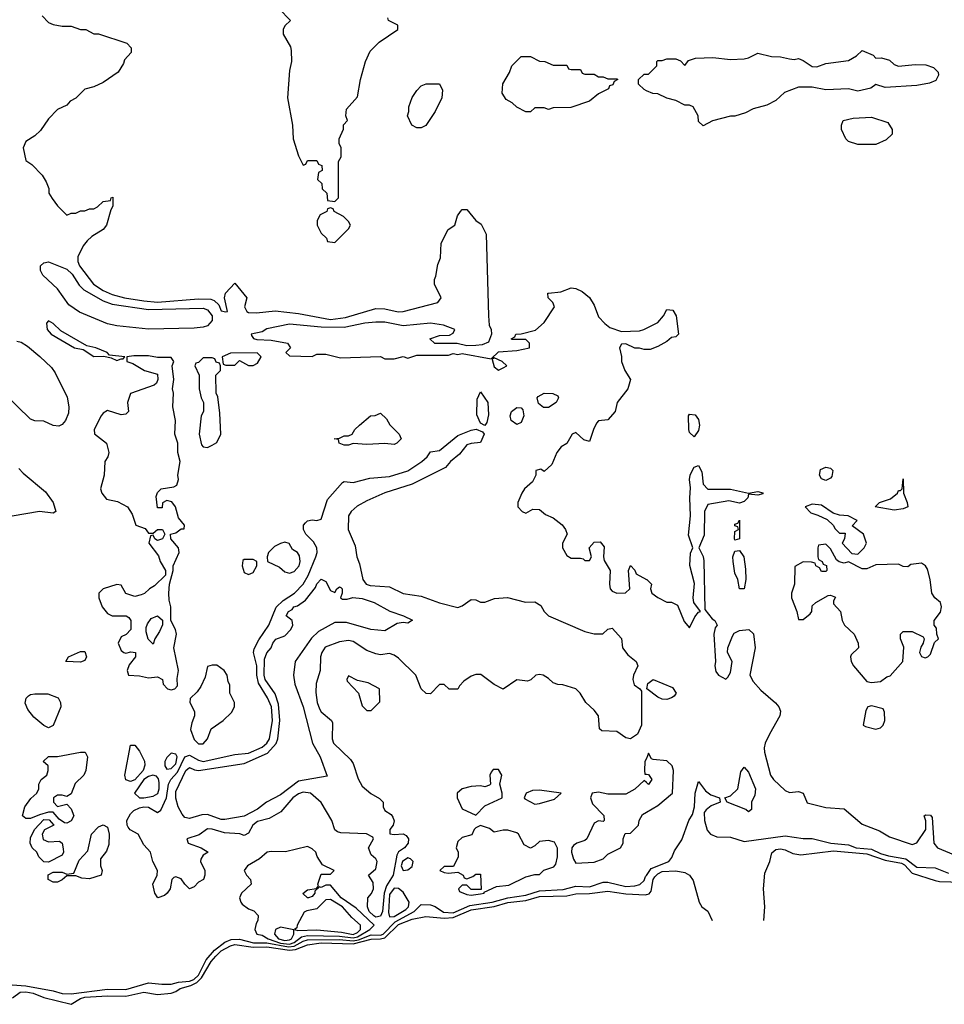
# Model space of a CAD drawing. Header units: inches. Extents: x 2668334 to 2765628, y 828034 to 955234.
# Tile 26 of 218: x 2717243 to 2721311, y 831141 to 835474. Entities that reach past the tile are written whole.
import ezdxf

# ---------------------------------------------------------------- set-up
doc = ezdxf.new("R2010")
doc.units = ezdxf.units.IN
doc.header["$MEASUREMENT"] = 0
doc.layers.add('C7813', color=7, linetype='Continuous')
doc.layers.add('C7823', color=7, linetype='Continuous')

msp = doc.modelspace()

# ---------------------------------------------------------------- linework, layer by layer
at = {"layer": 'C7813', "color": 4}
for points, elevation in [([(2718383.6, 835523.6), (2718434, 835470), (2718410, 835446), (2718402, 835430), (2718402, 835410), (2718434.4, 835354.4), (2718438, 835338), (2718438.8, 835290), (2718430.8, 835250), (2718421, 835130), (2718442.8, 835010), (2718446, 834950), (2718470, 834874), (2718490, 834834), (2718502, 834838), (2718510, 834854), (2718550, 834854), (2718558, 834838), (2718572.7, 834832.7), (2718574, 834810), (2718558, 834802), (2718554, 834770), (2718572.7, 834752.7), (2718574, 834730), (2718594, 834710), (2718598, 834678), (2718630, 834674), (2718646, 834690), (2718646, 834850), (2718658, 834870), (2718658, 834910), (2718648.4, 834928.4), (2718648, 834950), (2718667.3, 834992.7), (2718668.4, 835011.6), (2718686, 835030), (2718678, 835050), (2718680.4, 835079.6), (2718730, 835134), (2718742, 835210), (2718764, 835290), (2718784.7, 835335.3), (2718824.7, 835375.3), (2718906, 835430), (2718906, 835450), (2718866, 835470), (2718862, 835482)], 16), ([(2717342, 835490), (2717370, 835462), (2717390, 835452), (2717430, 835444.7), (2717470, 835444.7), (2717510, 835431.3), (2717534, 835430), (2717570, 835412), (2717590, 835411.3), (2717714, 835370), (2717734, 835350), (2717734, 835330), (2717703.6, 835296.4), (2717699.6, 835280.4), (2717676.9, 835243.1), (2717610, 835198), (2717570, 835178), (2717530, 835168), (2717490, 835128), (2717465.4, 835114.6), (2717450, 835098), (2717410, 835078), (2717370, 835038), (2717334.4, 834985.6), (2717310, 834962), (2717270, 834938), (2717258, 834910), (2717270, 834854), (2717296.9, 834836.9), (2717342, 834790), (2717359.6, 834759.6), (2717371.1, 834731.1), (2717372, 834710), (2717386.4, 834686.4), (2717410, 834654), (2717450, 834614), (2717470, 834622), (2717490, 834622), (2717510, 834632), (2717530, 834632), (2717550, 834642), (2717570, 834642), (2717586, 834650), (2717610, 834674), (2717642, 834678), (2717646, 834690), (2717652.7, 834692.7), (2717652.7, 834652.7), (2717643.6, 834636.4), (2717624.7, 834570), (2717611, 834550), (2717560.7, 834519.3), (2717539.5, 834500.5), (2717521.7, 834478.3), (2717498.4, 834430), (2717498.4, 834410), (2717506.7, 834390), (2717568.2, 834310), (2717610, 834282.6), (2717650, 834264), (2717704.7, 834250), (2717790, 834236.1), (2717850, 834231.5), (2718030, 834245), (2718083.9, 834243.9), (2718098.3, 834238.3), (2718119.3, 834219.3), (2718130, 834192), (2718150, 834187.7), (2718158, 834190), (2718144, 834250), (2718149, 834270), (2718190, 834314), (2718242, 834250), (2718232, 834210), (2718242, 834190), (2718250, 834186), (2718284.5, 834184.5), (2718367, 834193), (2718470, 834181.3), (2718610, 834154.4), (2718676.3, 834163.7), (2718810, 834202.2), (2718850, 834201.2), (2718907.6, 834187.6), (2718930.9, 834189.1), (2719082, 834230), (2719098, 834250), (2719068, 834310), (2719068, 834330), (2719074.6, 834345.4), (2719083.1, 834396.9), (2719094.6, 834425.4), (2719098, 834490), (2719128.7, 834550), (2719158, 834570), (2719168.7, 834610), (2719182, 834630), (2719190, 834638), (2719210, 834638), (2719250, 834590.8), (2719273.4, 834573.4), (2719295.3, 834530), (2719305.8, 834170), (2719309.2, 834129.2), (2719317.3, 834110), (2719318.8, 834090), (2719304.9, 834055.1), (2719277.5, 834042.5), (2719250, 834039.5), (2719210, 834039), (2719168.4, 834048.4), (2719070, 834048.7), (2719048, 834070), (2719090, 834084.7), (2719134.6, 834085.4), (2719150, 834094), (2719158, 834110), (2719108, 834130), (2719050, 834138.3), (2718930, 834127.1), (2718850, 834142.8), (2718810, 834142.2), (2718761.2, 834138.8), (2718670, 834119.2), (2718570, 834121), (2718430, 834134.7), (2718330, 834113.7), (2718310, 834100.7), (2718262, 834090), (2718263.6, 834083.6), (2718271.6, 834071.6), (2718286.4, 834066.4), (2718350, 834064), (2718422, 834050), (2718434, 834030), (2718414, 834010), (2718430, 833994), (2718530, 833992), (2718550, 834002), (2718590, 834002), (2718654.6, 833985.4), (2718830, 833991.3), (2718850, 833982), (2718890, 833982), (2718930, 833991.3), (2718950, 833984.7), (2718990, 833998), (2719130, 833998), (2719150, 834004.7), (2719170, 834001), (2719190, 834004.7), (2719318, 833982), (2719350, 834012), (2719430, 834018), (2719486, 834030), (2719486, 834050), (2719470, 834066), (2719410, 834066), (2719406, 834070), (2719422, 834078), (2719426, 834090), (2719450, 834091), (2719512.9, 834107.1), (2719550, 834142), (2719595.3, 834210), (2719588, 834230), (2719568, 834250), (2719566, 834270), (2719569.1, 834270.9), (2719623.2, 834276.8), (2719670, 834294), (2719690, 834290.8), (2719717.5, 834277.5), (2719750, 834251.3), (2719770, 834218), (2719790, 834166), (2719816.8, 834136.8), (2719838.8, 834118.8), (2719890, 834101), (2719970, 834104.7), (2719988.9, 834111.1), (2720000, 834116.8)], 12), ([(2720000, 835161.4), (2719990, 835166), (2719966, 835190), (2719966, 835210), (2719990, 835234), (2720000, 835234)], 12), ([(2717230, 834058.8), (2717250, 834054.8), (2717277.7, 834037.7), (2717331.9, 833991.9), (2717382.8, 833942.8), (2717399.9, 833919.9), (2717452.7, 833812.7), (2717459.5, 833770), (2717457.2, 833742.8), (2717444.9, 833710), (2717430, 833691.8), (2717414.7, 833685.3), (2717390, 833688.2), (2717350, 833707.3), (2717309.1, 833709.1), (2717290, 833715.3), (2717109.8, 833889.8)], 8), ([(2720000, 834022.4), (2719990, 834022), (2719970, 834028.7), (2719950, 834028.7), (2719910, 834048), (2719890, 834046), (2719882, 834030), (2719891, 833991), (2719890.8, 833970), (2719906, 833930), (2719930.6, 833890), (2719918.8, 833850), (2719871, 833790), (2719862.8, 833750), (2719830, 833713.2), (2719790, 833708.7), (2719781.4, 833698.6), (2719766.8, 833670), (2719750, 833618), (2719725.2, 833625.2), (2719690, 833658), (2719674, 833650), (2719650.7, 833609.3), (2719625.2, 833594.8), (2719606, 833570), (2719583.6, 833516.4), (2719550, 833486), (2719535.3, 833495.3), (2719514, 833490), (2719514, 833470), (2719499.8, 833440.2), (2719464.7, 833410), (2719452, 833390), (2719434, 833350), (2719434, 833330), (2719454, 833310), (2719470, 833302), (2719500.4, 833319.6), (2719530, 833318), (2719556.9, 833296.9), (2719590, 833282), (2719630, 833251.3), (2719644.7, 833230), (2719651, 833210), (2719631.3, 833170), (2719631, 833150), (2719650, 833116), (2719670, 833104), (2719710, 833104.7), (2719722, 833102), (2719730, 833094), (2719750, 833094), (2719758, 833110), (2719748.7, 833150), (2719770, 833174.8), (2719796.3, 833176.3), (2719814, 833154), (2719810.8, 833110), (2719814.4, 833094.4), (2719840.7, 833050), (2719837.3, 832990), (2719840.7, 832970), (2719850, 832958.8), (2719870, 832950.8), (2719908.7, 832951.3), (2719928, 832970), (2719922, 833050), (2719930, 833072), (2719950, 833052), (2719955.3, 833035.3), (2720000, 833011.1)], 12), ([(2717238.9, 833498.9), (2717258, 833478), (2717356.7, 833396.7), (2717390.4, 833350), (2717402, 833310), (2717390, 833302), (2717330, 833309), (2717210, 833289.2)], 8), ([(2720000, 832223.5), (2719994, 832210), (2719992, 832170), (2719994, 832154), (2720000, 832153.3)], 12), ([(2720000, 832117), (2719990, 832126), (2719950, 832088), (2719910, 832066), (2719830, 832066), (2719790, 832074), (2719762, 832070), (2719754, 832050), (2719763.6, 832023.6), (2719812.7, 831972.7), (2719814, 831950), (2719810, 831946), (2719790, 831948), (2719770, 831938), (2719738, 831870), (2719730, 831862), (2719694, 831850), (2719679.6, 831840.4), (2719672, 831830), (2719671.3, 831810), (2719679.8, 831779.8), (2719690, 831762), (2719770, 831766), (2719810, 831782), (2719830, 831802), (2719886, 831830), (2719898, 831850), (2719898, 831870), (2719907.3, 831892.7), (2719930, 831894), (2719966, 831930), (2719968, 831950), (2719983.1, 831976.9), (2720000, 831986.7)], 12), ([(2717170, 831229.2), (2717270, 831222.1), (2717390, 831200.2), (2717430, 831188.6), (2717470, 831186.7), (2717630, 831208.6), (2717710, 831207), (2717810, 831235.3), (2717869.2, 831229.2), (2717910, 831230.3), (2717941.3, 831238.7), (2717990, 831242.5), (2718009.7, 831250), (2718030.4, 831270), (2718063.5, 831336.5), (2718100.9, 831379.1), (2718145.2, 831414.8), (2718173.3, 831426.7), (2718210, 831427.5), (2718272, 831412), (2718330, 831412.1), (2718426.1, 831393.9), (2718450, 831397.3), (2718490, 831419), (2718510, 831424.5), (2718650, 831426.7), (2718710, 831420.9), (2718734.4, 831425.6), (2718790, 831447.7), (2718830, 831445.6), (2718842, 831450), (2718895.5, 831504.5), (2718978.9, 831550), (2719010, 831580.4), (2719050, 831579.5), (2719071.6, 831571.6), (2719107.4, 831547.4), (2719150, 831543.4), (2719223.7, 831576.3), (2719322, 831590), (2719390, 831609.1), (2719470, 831621), (2719530, 831640.1), (2719633.6, 831646.4), (2719690, 831661.6), (2719750, 831658.9), (2719810, 831678.3), (2719830, 831678.5), (2719910, 831659.2), (2719950, 831662.3), (2719971.1, 831668.9), (2719990, 831686), (2719996.6, 831703.4), (2720000, 831708.1)], 8), ([(2717210.9, 831170), (2717245.8, 831194.2), (2717270, 831196.8), (2717303, 831190), (2717350, 831171.3), (2717470, 831141.3), (2717510, 831166.5), (2717530, 831172.5), (2717630, 831178.7), (2717710, 831177.5), (2717790, 831194.5), (2717850, 831184.9), (2717910, 831190.2), (2717930, 831196.9), (2717949.4, 831210.6), (2717996.7, 831223.3), (2718022.6, 831237.4), (2718042.3, 831257.7), (2718085, 831330), (2718106.2, 831353.8), (2718130, 831375.9), (2718170, 831399.2), (2718190, 831403.7), (2718270, 831392.1), (2718330, 831394.4), (2718430, 831379.9), (2718456.9, 831383.1), (2718510, 831403.1), (2718568.8, 831411.2), (2718710, 831407.4), (2718790, 831428.3), (2718830, 831429), (2718850, 831434.4), (2718910, 831492.3), (2718970, 831516.1), (2719030, 831527.7), (2719110, 831521), (2719150, 831522.7), (2719230, 831556.9), (2719330, 831572.1), (2719390, 831589.5), (2719470, 831598.5), (2719530, 831615.3), (2719650, 831617.9), (2719690, 831627.1), (2719750, 831629.4), (2719830, 831639.7), (2719910, 831627.4), (2719996.9, 831623.1), (2720000, 831623.9)], 4)]:
    msp.add_lwpolyline(points, dxfattribs=dict(at, elevation=elevation))
for points, elevation in [([(2719590, 835274), (2719650, 835274), (2719658, 835258), (2719670, 835254), (2719710, 835254), (2719718, 835238), (2719730, 835234), (2719770, 835234), (2719790, 835222), (2719810, 835222), (2719830, 835214), (2719870, 835214), (2719874, 835210), (2719858, 835202), (2719852.7, 835187.3), (2719838, 835182), (2719834, 835170), (2719790, 835148), (2719750, 835115.3), (2719667.3, 835087.3), (2719590, 835086), (2719570, 835078), (2719550, 835086), (2719510, 835086), (2719490, 835068.7), (2719470, 835068.7), (2719430, 835088.7), (2719410, 835108), (2719383.1, 835123.1), (2719366, 835150), (2719368.4, 835191.6), (2719398, 835242), (2719408.7, 835270), (2719450, 835312), (2719490, 835312), (2719530, 835291.3), (2719554, 835290)], 12), ([(2718990, 834998), (2718968.9, 835008.9), (2718948.7, 835050), (2718955.3, 835070), (2718955.3, 835090), (2718970, 835132), (2718990, 835162), (2719010, 835182), (2719031.6, 835191.6), (2719090, 835192), (2719103.6, 835163.6), (2719101, 835130), (2719071.3, 835070), (2719030, 835008), (2719010, 834998)], 12), ([(2718610, 834646), (2718598, 834642), (2718594, 834630), (2718565.4, 834614.6), (2718552, 834590), (2718552, 834570), (2718570, 834534), (2718592.7, 834512.7), (2718598, 834498), (2718630, 834494), (2718690, 834554), (2718698, 834570), (2718690, 834586), (2718668.4, 834608.4), (2718626, 834630), (2718622, 834642)], 16), ([(2717810, 834198.5), (2718050, 834205), (2718070, 834196.5), (2718090.2, 834170), (2718090.3, 834150), (2718070, 834126.4), (2718050, 834120.3), (2718010, 834117.1), (2717810, 834112.5), (2717670, 834126.6), (2717630, 834135), (2717506.2, 834186.2), (2717459.6, 834219.6), (2717409.7, 834290), (2717345.6, 834350), (2717334.7, 834370), (2717335.1, 834390), (2717350, 834403.7), (2717370, 834408.9), (2717450, 834376.1), (2717474, 834354), (2717505, 834305), (2717525, 834285), (2717610, 834236.5), (2717650, 834222.2)], 8), ([(2717370, 834148), (2717361, 834139), (2717364, 834110), (2717381, 834090), (2717484.7, 834030), (2717522, 834022), (2717570, 833991.3), (2717612.7, 833992.7), (2717645.4, 833985.4), (2717670, 833974), (2717690, 833982), (2717698, 833982), (2717706, 833990), (2717638, 833998), (2717628, 834010), (2717578, 834030), (2717538, 834038), (2717424.8, 834104.8), (2717390, 834137.2)], 12), ([(2718287.3, 834007.3), (2718170, 834006), (2718134, 833990), (2718138, 833958), (2718150, 833954), (2718190, 833954), (2718210, 833974), (2718250, 833952), (2718270, 833952), (2718290, 833962), (2718306, 833990)], 12), ([(2717810, 833995.1), (2717745.2, 833994.8), (2717714, 833990), (2717714, 833970), (2717741.4, 833961.4), (2717792, 833930), (2717850, 833914), (2717851.3, 833890), (2717845.4, 833874.6), (2717834.4, 833865.6), (2717731, 833829), (2717718, 833790), (2717722, 833750), (2717710, 833738), (2717690, 833735.3), (2717630, 833754), (2717610, 833742), (2717601, 833730), (2717571.3, 833670), (2717571.6, 833651.6), (2717624.7, 833610), (2717636, 833570), (2717631.3, 833550), (2717618, 833530), (2717614.8, 833470), (2717598, 833410), (2717604.7, 833390), (2717624.5, 833364.5), (2717673.7, 833353.7), (2717718, 833330), (2717738, 833298), (2717754, 833250), (2717795.3, 833235.3), (2717810, 833214), (2717830, 833214), (2717848.9, 833231.1), (2717871.3, 833230), (2717882, 833210), (2717872, 833190), (2717850, 833182), (2717838, 833190), (2717830, 833206), (2717818, 833202), (2717812, 833170), (2717854.4, 833114.4), (2717861, 833090), (2717884.7, 833050), (2717884.7, 833030), (2717836.9, 832983.1), (2717814, 832970), (2717791.6, 832948.4), (2717776.9, 832943.1), (2717750, 832935.3), (2717710, 832948.7), (2717690, 832986), (2717670, 832988.7), (2717610, 832968.7), (2717591.3, 832950), (2717591, 832930), (2717606, 832890), (2717630, 832861), (2717650, 832851.3), (2717711.1, 832851.1), (2717723.6, 832843.6), (2717732, 832830), (2717732, 832790), (2717711.1, 832768.9), (2717690, 832758), (2717676, 832730), (2717690, 832698), (2717702, 832690), (2717710, 832686), (2717731.6, 832691.6), (2717752, 832690), (2717752, 832670), (2717724.9, 832635.1), (2717716, 832610), (2717722, 832590), (2717770, 832587.3), (2717810, 832578), (2717850, 832582), (2717871.1, 832571.1), (2717874, 832550), (2717894, 832530), (2717910, 832524.7), (2717926, 832530), (2717938, 832542), (2717935.3, 832575.3), (2717941.2, 832610), (2717921.2, 832710), (2717933.2, 832770), (2717929.2, 832790), (2717908, 832830), (2717908.7, 832890), (2717900.2, 832920.2), (2717899, 832950), (2717902, 832990), (2717919, 833050), (2717919, 833070), (2717944, 833130), (2717942, 833150), (2717908, 833190), (2717906, 833210), (2717930, 833216), (2717954, 833234), (2717966, 833234), (2717968, 833250), (2717941.5, 833281.5), (2717928.7, 833330), (2717912.9, 833352.9), (2717890, 833358), (2717872, 833348), (2717870, 833326), (2717850, 833326), (2717844, 833376), (2717850, 833394), (2717866, 833410), (2717922, 833418), (2717934.6, 833425.4), (2717942, 833450), (2717939, 833470), (2717949.2, 833530), (2717939, 833570), (2717939, 833610), (2717926, 833650), (2717929.3, 833710), (2717917.2, 833770), (2717919.3, 833830), (2717916, 833850), (2717921.2, 833890), (2717914, 833950), (2717922, 833970), (2717910, 833988), (2717850, 833988)], 12), ([(2718090, 833986), (2718050, 833986), (2718030, 833966), (2718018, 833962), (2718014, 833950), (2718032, 833910), (2718032, 833850), (2718042, 833810), (2718052, 833790), (2718052, 833750), (2718042, 833730), (2718032, 833650), (2718043.6, 833603.6), (2718050, 833594), (2718070, 833592), (2718090, 833602), (2718110, 833614), (2718128, 833650), (2718123.1, 833743.1), (2718114.6, 833814.6), (2718108, 833830), (2718106, 833910), (2718126, 833930), (2718126, 833950), (2718122, 833962), (2718107.3, 833967.3), (2718102, 833982)], 12), ([(2719330, 833986), (2719322, 833978), (2719330, 833946), (2719350, 833932), (2719370, 833942), (2719386, 833950), (2719366, 833970)], 12), ([(2719290, 833688), (2719270, 833698), (2719254.5, 833734.5), (2719255.9, 833804.1), (2719270, 833836), (2719302.4, 833790), (2719305.5, 833734.5), (2719298, 833702)], 8), ([(2719570, 833767.6), (2719548, 833768), (2719525.1, 833785.1), (2719519.3, 833810), (2719523.9, 833816.1), (2719550, 833830.5), (2719588.2, 833828.2), (2719610, 833818), (2719613.4, 833810), (2719603, 833790)], 8), ([(2718890, 833605.2), (2718849.1, 833609.1), (2718770, 833605.2), (2718710, 833609), (2718690, 833602), (2718670, 833602), (2718648, 833610), (2718646, 833626), (2718626, 833630), (2718650, 833632), (2718670, 833642), (2718690, 833642), (2718706, 833650), (2718718, 833670), (2718738, 833690), (2718786, 833730), (2718807.3, 833732.7), (2718830, 833742), (2718856.9, 833716.9), (2718871.6, 833691.6), (2718912, 833650), (2718922, 833630), (2718902, 833610)], 8), ([(2719430, 833693.2), (2719406, 833710), (2719400.9, 833730), (2719406.6, 833750), (2719430, 833766.8), (2719450, 833766), (2719457.1, 833757.1), (2719460.5, 833730), (2719450, 833701.2)], 8), ([(2719170, 832887.7), (2719190, 832894), (2719230, 832922.8), (2719250, 832921), (2719270, 832911), (2719290, 832910.8), (2719332.7, 832927.3), (2719389.3, 832930.7), (2719468.7, 832911.3), (2719510, 832912), (2719536, 832896), (2719551, 832870), (2719570, 832851), (2719730, 832781), (2719771.1, 832771.1), (2719808.7, 832771.3), (2719830, 832792), (2719850, 832796), (2719890, 832751.3), (2719894.8, 832710), (2719919.1, 832679.1), (2719954.8, 832650), (2719962.8, 832630), (2719942.8, 832590), (2719940.7, 832570), (2719947, 832547), (2719972, 832530), (2719978.5, 832518.5), (2719979.3, 832370), (2719960.5, 832330), (2719930, 832309.5), (2719910, 832313.2), (2719870, 832341.2), (2719804.1, 832344.1), (2719794, 832354), (2719789.4, 832410), (2719770, 832436), (2719734, 832470), (2719708.7, 832510), (2719690, 832528.7), (2719632.7, 832547.3), (2719610, 832548), (2719590, 832555.3), (2719570, 832575.3), (2719546, 832590), (2719530, 832593.2), (2719514, 832590), (2719491.3, 832568.7), (2719476.9, 832563.1), (2719430, 832568.7), (2719370, 832528), (2719330, 832548.7), (2719272.1, 832592.1), (2719250, 832593.2), (2719230, 832585.2), (2719197.3, 832562.7), (2719177.3, 832542.7), (2719170, 832528), (2719132, 832528), (2719110, 832548), (2719090, 832548), (2719050, 832508), (2719031.6, 832508.4), (2719010, 832528.7), (2718985.2, 832590), (2718910, 832664), (2718890, 832677.2), (2718870, 832685.2), (2718830, 832679), (2718810, 832682.7), (2718770, 832698), (2718710, 832737), (2718690, 832742), (2718650, 832736.2), (2718587.5, 832712.5), (2718572.7, 832690), (2718566.4, 832670), (2718564.9, 832610), (2718546.9, 832553.1), (2718546.4, 832513.6), (2718552.4, 832470), (2718561.5, 832441.5), (2718570, 832427.7), (2718614.8, 832390), (2718619.3, 832379.3), (2718618.4, 832310), (2718624.4, 832290), (2718699, 832219), (2718710, 832201), (2718732.7, 832132.8), (2718750, 832100.7), (2718788.4, 832068.4), (2718826.4, 832046.4), (2718842, 832030), (2718842, 832010), (2718850, 831994), (2718876.9, 831976.9), (2718885.4, 831965.4), (2718891.1, 831948.9), (2718886, 831930), (2718871.3, 831910), (2718872, 831892), (2718890, 831888.2), (2718930, 831890.8), (2718943.4, 831883.4), (2718953.4, 831870), (2718952.4, 831850), (2718935.8, 831830), (2718910, 831812.8), (2718902.1, 831797.9), (2718885.8, 831710), (2718857.3, 831662.7), (2718846, 831630), (2718839.2, 831550), (2718830, 831529.8), (2718810, 831524.5), (2718801.5, 831530), (2718781.1, 831550), (2718772.7, 831570), (2718774.3, 831610), (2718790.6, 831629.4), (2718799.2, 831650), (2718797.5, 831677.5), (2718777.2, 831710), (2718810, 831738), (2718815.1, 831770), (2718810, 831781.2), (2718790, 831799), (2718778, 831830), (2718799.5, 831870), (2718796.9, 831876.9), (2718768.5, 831891.5), (2718656.5, 831896.5), (2718640.9, 831900.9), (2718629.1, 831909.1), (2718616, 831950), (2718569.3, 832029.3), (2718522, 832070), (2718490, 832074.3), (2718470, 832067.6), (2718444.4, 832050), (2718392.3, 831987.7), (2718341.1, 831958.9), (2718290, 831945.6), (2718268.4, 831930), (2718250, 831894), (2718230, 831884), (2718211.8, 831891.8), (2718144.1, 831895.9), (2718090, 831911.6), (2718070, 831912.7), (2718033.4, 831886.6), (2717978, 831870), (2717984.7, 831850), (2718042, 831830), (2718072, 831810), (2718050, 831798), (2718039.6, 831780.4), (2718038, 831770), (2718058, 831730), (2718058, 831710), (2718051.3, 831690), (2718030, 831678), (2718010, 831658), (2717990, 831649), (2717969.2, 831669.2), (2717953.2, 831693.2), (2717930, 831702), (2717921, 831699), (2717912, 831690), (2717904.7, 831650), (2717892, 831630), (2717879.8, 831620.2), (2717850.7, 831609.3), (2717838, 831630), (2717829, 831670), (2717848, 831710), (2717848.7, 831730), (2717829.4, 831769.4), (2717819, 831810), (2717790, 831842.7), (2717764.2, 831890), (2717729.7, 831909.7), (2717720.4, 831920.4), (2717715.6, 831930), (2717715.1, 831950), (2717730, 831979.1), (2717745.4, 831994.6), (2717770, 832005.3), (2717790, 832010.2), (2717810, 832008.5), (2717850, 831984.9), (2717864.8, 831995.2), (2717888.8, 832050), (2717897.8, 832110), (2717908.7, 832130), (2717936.9, 832163.1), (2717970, 832230.4), (2717990, 832237.4), (2718030, 832215.6), (2718050, 832210.3), (2718190, 832240.3), (2718250, 832246.2), (2718310, 832272.8), (2718329.7, 832290), (2718342, 832310), (2718355.4, 832390), (2718350.6, 832450), (2718334, 832490), (2718294, 832554), (2718286.8, 832590), (2718286.8, 832630), (2718271.3, 832690), (2718274.7, 832705.3), (2718295.1, 832744.9), (2718339.7, 832810), (2718371.6, 832888.4), (2718402.6, 832917.4), (2718452.8, 832950), (2718490, 832990.3), (2718512.5, 833027.5), (2718545.8, 833110), (2718551.7, 833130), (2718549.8, 833150), (2718535.8, 833175.8), (2718502, 833210), (2718491.3, 833230), (2718491.8, 833250), (2718500.1, 833259.9), (2718510, 833268.2), (2718530, 833273), (2718550, 833270.7), (2718570, 833276), (2718597.7, 833362.3), (2718662.7, 833437.3), (2718670, 833441), (2718710, 833437.1), (2718783.5, 833456.5), (2718870, 833464), (2718950, 833489), (2719012, 833530), (2719035.1, 833550), (2719050, 833572), (2719090, 833578), (2719170, 833644), (2719230, 833667.7), (2719251.6, 833671.6), (2719279.8, 833659.8), (2719286, 833650), (2719270, 833614), (2719230, 833609.6), (2719210, 833602.7), (2719178, 833562), (2719138.8, 833530), (2719116.1, 833503.9), (2718970.1, 833429.9), (2718850, 833392), (2718770, 833357.2), (2718727.1, 833332.9), (2718701.5, 833310), (2718690.2, 833290), (2718688.9, 833230), (2718718.5, 833158.5), (2718726, 833110), (2718738.7, 833078.7), (2718752.7, 833010), (2718768, 832990), (2718784.5, 832984.5), (2718870, 832978), (2718930, 832948.7), (2719010, 832937.1), (2719090, 832908.2)], 8), ([(2718410, 833175.3), (2718390, 833168.7), (2718364.5, 833155.5), (2718338, 833130), (2718332, 833110), (2718334, 833090), (2718385.4, 833065.4), (2718410, 833044.7), (2718430, 833038.8), (2718450, 833046), (2718472.7, 833070), (2718477.2, 833090), (2718474.6, 833114.6), (2718466, 833130), (2718443.1, 833143.1), (2718428.4, 833168.4)], 12), ([(2718270, 833098), (2718230, 833098), (2718225.4, 833094.6), (2718222, 833070), (2718230, 833042), (2718250, 833032), (2718270, 833042), (2718286, 833070), (2718286, 833090)], 12), ([(2718630, 832954), (2718638, 832970), (2718650, 832978), (2718656, 832976), (2718662, 832970), (2718662, 832950), (2718654, 832930), (2718663.6, 832923.6), (2718683.6, 832923.6), (2718709.1, 832930.9), (2718750, 832926.8), (2718802, 832910), (2718870.9, 832870.9), (2718931.1, 832851.1), (2718971.1, 832831.1), (2718950, 832818), (2718930, 832822), (2718903.5, 832816.5), (2718850, 832784.5), (2718788, 832790), (2718681.2, 832821.2), (2718630, 832820.7), (2718558, 832782), (2718527.6, 832752.4), (2718455.5, 832650), (2718447.7, 832590), (2718454, 832550), (2718490.4, 832450), (2718530.8, 832290), (2718564.9, 832230), (2718595.3, 832144.7), (2718470, 832123.5), (2718390, 832063.5), (2718328.9, 832031.1), (2718290, 831999.7), (2718230, 831969.7), (2718145.5, 831954.5), (2718130, 831954.3), (2718070, 831976.9), (2718044.9, 831975.1), (2717990, 831959.5), (2717970, 831962.7), (2717957.2, 831977.2), (2717940.7, 832010), (2717930, 832048), (2717930, 832078), (2717974.5, 832170), (2717990, 832183.8), (2718012.3, 832172.3), (2718030.2, 832170.2), (2718230, 832200.8), (2718333, 832247), (2718371.4, 832288.6), (2718379.3, 832310), (2718387.1, 832390), (2718381.5, 832461.5), (2718366.9, 832506.9), (2718323.5, 832570), (2718319.4, 832590), (2718320.1, 832659.9), (2718330, 832687.7), (2718349.6, 832710), (2718357, 832730), (2718370, 832747.3), (2718410, 832762.8), (2718436, 832790), (2718445.2, 832810), (2718442, 832830), (2718415.3, 832850), (2718426, 832870), (2718441.2, 832878.8), (2718449.2, 832890), (2718465.4, 832894.6), (2718500.7, 832919.3), (2718544.8, 832975.2), (2718550, 832991.3), (2718570, 833012), (2718590, 833002), (2718610, 832962)], 4), ([(2717830, 832726), (2717808.4, 832748.4), (2717800.2, 832780.2), (2717800.2, 832799.8), (2717804.7, 832815.3), (2717820.9, 832839.1), (2717850, 832851.3), (2717871.3, 832831.3), (2717871.3, 832811.3), (2717858.5, 832781.5), (2717838, 832750)], 12), ([(2717510, 832646.6), (2717446, 832650), (2717458, 832670), (2717510, 832694), (2717530, 832694), (2717536.4, 832670), (2717530, 832654)], 8), ([(2718090, 832634), (2718070, 832628), (2718058.8, 832581.2), (2718039.8, 832540.2), (2718023.6, 832516.4), (2717992.7, 832487.3), (2717992, 832470), (2718012, 832430), (2718012, 832410), (2717999.8, 832380.2), (2717994, 832350), (2718010, 832306.8), (2718030, 832287.7), (2718050, 832287.3), (2718069, 832310), (2718086, 832354), (2718138, 832390), (2718174.6, 832425.4), (2718188, 832450), (2718188, 832470), (2718168, 832510), (2718167.3, 832547.3), (2718160.4, 832560.4), (2718155.3, 832590), (2718142, 832610), (2718110, 832633.2)], 12), ([(2718690, 832586), (2718682, 832570), (2718683.6, 832563.6), (2718734, 832510), (2718750, 832454), (2718770, 832434), (2718790, 832434), (2718827.3, 832472.7), (2718826, 832530), (2718776.5, 832556.5), (2718730, 832566)], 12), ([(2717370, 832358), (2717350, 832368.7), (2717304.8, 832404.8), (2717278.9, 832438.9), (2717267, 832467), (2717272.1, 832487.9), (2717282, 832498), (2717290, 832504), (2717310, 832507.7), (2717367.1, 832507.1), (2717412, 832490), (2717422, 832470), (2717424.7, 832450), (2717390, 832368)], 8), ([(2717730, 832122.2), (2717710, 832129.7), (2717706, 832150), (2717730, 832282), (2717750, 832281), (2717770, 832254.8), (2717791.5, 832211.5), (2717794, 832194), (2717786.3, 832170), (2717750, 832128.7)], 8), ([(2717450, 832055.3), (2717430, 832062), (2717410, 832062), (2717392, 832050), (2717392, 832030), (2717410, 832012), (2717450, 832022), (2717470, 832002), (2717481, 831970), (2717470, 831948.7), (2717450, 831938), (2717440.4, 831940.4), (2717416.4, 831956.4), (2717390, 831986), (2717370, 831986), (2717330, 831975.3), (2717290, 831959), (2717270, 831959), (2717255.3, 831970), (2717266, 832010), (2717292.5, 832047.5), (2717318, 832070), (2717328, 832090), (2717328, 832110), (2717338, 832130), (2717362, 832150), (2717368.7, 832170), (2717368, 832190), (2717346, 832210), (2717370, 832232), (2717410, 832232), (2717510, 832251.3), (2717531.1, 832251.1), (2717542, 832230), (2717534.8, 832170), (2717526, 832150), (2717486.7, 832113.3), (2717470, 832068)], 8), ([(2717910, 832246.9), (2717890, 832226.6), (2717882.3, 832210), (2717881.3, 832190), (2717890, 832176.3), (2717910, 832178.5), (2717930, 832198.7), (2717935.4, 832230), (2717930, 832242.4)], 12), ([(2717829.6, 832149.6), (2717810, 832144.2), (2717790, 832130.8), (2717748, 832070), (2717770, 832050.4), (2717790, 832049.3), (2717830, 832057.6), (2717850.7, 832069.3), (2717856.8, 832090), (2717856.8, 832116.8), (2717854, 832134), (2717845.1, 832145.1)], 12), ([(2719325.4, 832174.6), (2719316.9, 832163.1), (2719311.3, 832150), (2719314, 832110), (2719310, 832106), (2719290, 832098), (2719270, 832102), (2719230, 832099), (2719190, 832089), (2719167.3, 832070), (2719167.3, 832050), (2719190, 832002), (2719250, 831974), (2719290, 832014), (2719366, 832050), (2719366, 832070), (2719355.3, 832110), (2719364, 832150), (2719350, 832174)], 12), ([(2719530, 832083.7), (2719498.5, 832081.5), (2719471.3, 832070), (2719462, 832050), (2719465.4, 832045.4), (2719510, 832022), (2719530, 832024.7), (2719596.4, 832043.6), (2719626, 832070)], 12), ([(2717370, 831856), (2717418.8, 831858.8), (2717430.7, 831850.7), (2717434.8, 831825.2), (2717436, 831810), (2717430, 831798), (2717370, 831766), (2717350, 831768), (2717328, 831790), (2717318, 831810), (2717298, 831830), (2717288.7, 831850), (2717290, 831874), (2717308, 831910), (2717350, 831954), (2717372.7, 831952.7), (2717394, 831930), (2717351.6, 831908.4), (2717342, 831890), (2717346.4, 831866.4)], 8), ([(2717550, 831694), (2717516.4, 831696.4), (2717490, 831706), (2717450, 831706), (2717430, 831688.7), (2717410, 831678), (2717390, 831678), (2717368, 831690), (2717368.4, 831711.6), (2717390, 831722), (2717430, 831722), (2717450, 831714), (2717482, 831718), (2717504.7, 831775.3), (2717543.1, 831816.9), (2717559, 831890), (2717590, 831922.8), (2717610, 831930.5), (2717630, 831921), (2717637.1, 831890), (2717634.9, 831845.1), (2717624.5, 831815.5), (2717598, 831782), (2717598.8, 831750), (2717606, 831730), (2717602, 831710)], 8), ([(2719270, 831928), (2719250, 831918), (2719242, 831910), (2719232.7, 831887.3), (2719190, 831875.3), (2719170, 831858), (2719164, 831830), (2719172, 831810), (2719172, 831790), (2719152, 831748), (2719110, 831748), (2719092, 831730), (2719110, 831721), (2719130, 831718), (2719170, 831722), (2719194, 831710), (2719198, 831698), (2719210, 831694), (2719236.4, 831703.6), (2719250, 831714), (2719270, 831714), (2719274, 831646), (2719230, 831646), (2719210, 831666), (2719190, 831666), (2719174, 831650), (2719178, 831638), (2719210, 831624.7), (2719230, 831622), (2719270, 831626.8), (2719286, 831630), (2719286, 831634), (2719340.4, 831659.6), (2719394.6, 831665.4), (2719470, 831702), (2719510, 831712), (2719530, 831712), (2719549.2, 831730.8), (2719593.6, 831746.4), (2719602, 831758), (2719609, 831790), (2719608.7, 831828.7), (2719595.3, 831855.3), (2719570, 831862), (2719530, 831858), (2719510, 831838), (2719490, 831828), (2719463.1, 831843.1), (2719438, 831890), (2719430, 831895.3), (2719390, 831908), (2719370, 831908), (2719330, 831898), (2719310, 831915.3)], 12), ([(2718510, 831835.1), (2718411.8, 831811.8), (2718350, 831814), (2718332, 831810), (2718298.8, 831781.2), (2718244.7, 831750), (2718231.3, 831730), (2718241, 831710), (2718258, 831690), (2718262, 831670), (2718218.8, 831630), (2718210.8, 831610), (2718216, 831590), (2718222.5, 831582.5), (2718250, 831562), (2718272.7, 831552.7), (2718291.6, 831531.6), (2718291.3, 831510), (2718283.6, 831496.4), (2718278, 831470), (2718286, 831450), (2718310, 831445.3), (2718336.5, 831430), (2718390, 831410.5), (2718430, 831406.6), (2718450, 831413.2), (2718482.2, 831437.8), (2718510, 831443.9), (2718650, 831441.6), (2718710, 831434.1), (2718730, 831438.3), (2718783.5, 831470), (2718802, 831490), (2718723.9, 831563.9), (2718657.7, 831610), (2718610, 831665.2), (2718590, 831666), (2718570, 831655.3), (2718562, 831658), (2718541, 831639), (2718541, 831630), (2718530, 831615.3), (2718514, 831610), (2718508.7, 831610), (2718489.3, 831629.3), (2718510, 831644.7), (2718548.7, 831651.3), (2718558, 831662), (2718555.3, 831670), (2718570, 831714), (2718610, 831714), (2718626, 831730), (2718575.3, 831755.3), (2718552, 831792), (2718546, 831810), (2718530, 831826)], 12), ([(2718950, 831785.1), (2718926.9, 831770), (2718922, 831750), (2718930, 831730.6), (2718950, 831733), (2718970, 831747.7), (2718974.5, 831770), (2718962, 831782)], 12), ([(2718890, 831652.9), (2718870, 831624), (2718865.7, 831545.7), (2718870, 831526), (2718890, 831527.9), (2718941.9, 831558.1), (2718953.2, 831570), (2718956.2, 831590), (2718930, 831634.3), (2718910, 831651)], 12), ([(2718610, 831602.2), (2718590, 831600.4), (2718550, 831560.9), (2718506.8, 831553.2), (2718494, 831546), (2718463.7, 831490), (2718462.8, 831477.2), (2718452, 831470), (2718466.4, 831466.4), (2718550, 831469.5), (2718658.7, 831458.7), (2718710, 831448.6), (2718730, 831456.9), (2718743.1, 831470), (2718743.1, 831490), (2718703.8, 831523.8), (2718662.7, 831570)], 16), ([(2718390, 831480.5), (2718369.2, 831470.8), (2718364.4, 831450), (2718382, 831430), (2718410, 831422.6), (2718430, 831425), (2718438.9, 831430), (2718449.7, 831450), (2718449.5, 831469.5)], 16)]:
    msp.add_lwpolyline(points, close=True, dxfattribs=dict(at, elevation=elevation))
at = {"layer": 'C7823', "color": 4}
for points, elevation in [([(2720000, 835234), (2720010, 835234), (2720046, 835270), (2720046, 835290), (2720050, 835294), (2720070, 835294), (2720090, 835302), (2720130, 835302), (2720150, 835292), (2720170, 835272), (2720185.2, 835294.8), (2720216, 835304), (2720293.2, 835306.8), (2720370, 835299.1), (2720430, 835301), (2720450, 835306), (2720490, 835326), (2720550, 835311.3), (2720590.9, 835310.9), (2720630, 835301), (2720650, 835298.8), (2720670, 835302.8), (2720690, 835294.8), (2720730, 835267.2), (2720750, 835266.7), (2720790, 835280.3), (2720890, 835294.8), (2720925.2, 835314.8), (2720950, 835338), (2720997.3, 835317.3), (2721010, 835304.7), (2721034.6, 835305.4), (2721070, 835296.3), (2721090, 835277.3), (2721108.8, 835268.8), (2721182.8, 835277.2), (2721230, 835275.3), (2721263.1, 835263.1), (2721283.4, 835243.4), (2721286, 835230), (2721274, 835206), (2721246, 835194), (2721190, 835183.7), (2721050, 835175.1), (2721010, 835188.7), (2720987.3, 835172.7), (2720930, 835159), (2720888.9, 835168.9), (2720790, 835165.1), (2720730, 835176.2), (2720670, 835177.2), (2720607.1, 835152.9), (2720570, 835118), (2720530, 835098), (2720470, 835082), (2720436.8, 835063.2), (2720390, 835049.2), (2720370, 835049), (2720290.9, 835029.1), (2720250, 835006), (2720230, 835026), (2720228, 835050), (2720206, 835090), (2720190, 835098), (2720170, 835098), (2720130, 835118), (2720090, 835128), (2720050, 835148), (2720028.4, 835148.4), (2720000, 835161.4)], 12), ([(2720000, 834116.8), (2720050, 834142), (2720075.3, 834170), (2720090, 834198), (2720116, 834196), (2720131, 834170), (2720142, 834090), (2720130, 834078), (2720110, 834075.3), (2720090, 834058), (2720050, 834035.3), (2720016.9, 834023.1), (2720000, 834022.4)], 12), ([(2720000, 833011.1), (2720002, 833010), (2720022, 832990), (2720018, 832970), (2720024.7, 832950), (2720050, 832931), (2720090, 832911), (2720110, 832910.8), (2720137.1, 832897.1), (2720165.8, 832825.8), (2720190, 832798), (2720213.6, 832846.4), (2720230, 832866.8), (2720238, 832870), (2720209.3, 832910), (2720206, 832930), (2720212.5, 832992.5), (2720191.5, 833071.5), (2720193.8, 833126.2), (2720204, 833150), (2720185.2, 833205.2), (2720194.7, 833290), (2720191.3, 833370), (2720194.5, 833414.5), (2720189.4, 833450), (2720192.7, 833470), (2720204.8, 833495.2), (2720210, 833504.7), (2720230, 833512), (2720244, 833484), (2720250.7, 833430), (2720270, 833408.2), (2720370, 833408.4), (2720450, 833390.5), (2720490, 833397.3), (2720512.3, 833392.3), (2720511.9, 833388.1), (2720490, 833381.2), (2720450, 833386), (2720446.8, 833370), (2720430, 833353.2), (2720410, 833347), (2720363.4, 833356.6), (2720270, 833340.7), (2720256.5, 833310), (2720254.9, 833205.1), (2720231, 833150), (2720250, 833111.3), (2720252.5, 833092.5), (2720258, 832878), (2720290, 832838), (2720302, 832830), (2720311.3, 832810), (2720302.8, 832797.2), (2720297.3, 832770), (2720304.7, 832650), (2720301, 832630), (2720305.2, 832605.2), (2720318, 832590), (2720350, 832571.3), (2720358.6, 832581.4), (2720370, 832602), (2720376.9, 832650), (2720357, 832690), (2720358.4, 832710), (2720378.9, 832761.1), (2720386, 832774), (2720410, 832786.7), (2720450.9, 832790.9), (2720471, 832771), (2720478.8, 832710), (2720454.9, 832590), (2720470, 832561), (2720503.5, 832523.5), (2720568.1, 832468.1), (2720582.8, 832450), (2720590.7, 832430.7), (2720587.7, 832410), (2720541.3, 832330), (2720522.4, 832290), (2720518.4, 832270), (2720519.3, 832250), (2720545.5, 832150), (2720559.1, 832130), (2720610, 832082), (2720630, 832073.4), (2720670, 832077.3), (2720690.6, 832070.6), (2720707.7, 832027.7), (2720790, 832006.8), (2720870, 832001), (2720950, 831934), (2721025.2, 831905.2), (2721070, 831878.8), (2721170, 831844.7), (2721190, 831852), (2721229, 831910), (2721228.9, 831948.9), (2721222, 831970), (2721230, 831974.8), (2721250, 831974), (2721256.9, 831963.1), (2721264.7, 831850), (2721281, 831830), (2721385.8, 831785.8)], 12), ([(2720000, 831986.7), (2720050, 832016), (2720115.3, 832070), (2720119, 832170), (2720113.2, 832190), (2720090, 832213.2), (2720030, 832218), (2720022, 832222), (2720010, 832246), (2720000, 832223.5)], 12), ([(2720000, 832153.3), (2720010, 832152), (2720024.7, 832130), (2720010, 832108), (2720000, 832117)], 12), ([(2720000, 831708.1), (2720021.7, 831738.3), (2720099, 831770), (2720112.3, 831787.7), (2720124.1, 831815.9), (2720155.6, 831864.4), (2720186.6, 831950), (2720203.6, 831976.4), (2720212.3, 832010), (2720215.1, 832070), (2720230, 832122), (2720260.5, 832080.5), (2720283, 832063), (2720322, 832050), (2720324.7, 832030), (2720285.8, 832014.2), (2720262.6, 831997.4), (2720254.9, 831985.1), (2720256.5, 831950), (2720267.8, 831907.8), (2720282, 831890), (2720310, 831878), (2720370, 831876), (2720430, 831858), (2720610, 831882.4), (2720690, 831870.7), (2720730, 831870.8), (2720812, 831850), (2720890, 831842.6), (2720922.8, 831830), (2720990, 831824.2), (2721030, 831805.4), (2721064.8, 831795.3), (2721141.7, 831781.7), (2721190, 831745.3), (2721270, 831741.6), (2721330, 831718)], 8), ([(2720517.6, 831510), (2720521.1, 831570), (2720515.9, 831650), (2720522, 831718), (2720542.6, 831770), (2720552, 831808), (2720570, 831822.8), (2720590, 831825.3), (2720610, 831821.7), (2720644.9, 831805), (2720679.1, 831799.1), (2720823.6, 831816.4), (2720970, 831803.3), (2721050, 831775.5), (2721122.8, 831762.8), (2721135.7, 831755.7), (2721170, 831718.3), (2721270, 831685.5), (2721290, 831681.3), (2721490, 831675.9)], 4), ([(2720000, 831623.9), (2720012.8, 831627.2), (2720020.9, 831639.1), (2720030.6, 831690), (2720037.5, 831702.5), (2720050, 831716), (2720070, 831725.5), (2720130, 831728.7), (2720170, 831720.7), (2720189.4, 831709.5), (2720206.4, 831686.4), (2720233.1, 831590), (2720244.6, 831570), (2720271.1, 831551.1), (2720290.2, 831510)], 4)]:
    msp.add_lwpolyline(points, dxfattribs=dict(at, elevation=elevation))
for points, elevation in [([(2720930, 834924), (2720890, 834938), (2720878, 834950), (2720858, 834990), (2720858, 835010), (2720866, 835030), (2720910, 835041), (2720990, 835044.7), (2721062, 835022), (2721082, 834990), (2721082, 834970), (2721055.3, 834944.7), (2721010, 834925.2)], 12), ([(2720210, 833638), (2720190, 833658), (2720187.3, 833670), (2720186, 833730), (2720190, 833738), (2720215.3, 833735.3), (2720230, 833714), (2720233.4, 833690), (2720230, 833666)], 12), ([(2720790, 833446.3), (2720770, 833453.2), (2720761.6, 833470), (2720766, 833494), (2720790, 833504.9), (2720810, 833500.7), (2720820.7, 833490), (2720815.8, 833464.2), (2720810, 833456)], 12), ([(2721090, 833316), (2721006, 833330), (2721026, 833350), (2721074.2, 833365.8), (2721105.2, 833390), (2721110, 833402), (2721118, 833402), (2721126, 833410), (2721130, 833454), (2721130.7, 833390), (2721148, 833350), (2721150, 833329.6), (2721130, 833321.1)], 12), ([(2720730, 833341.3), (2720698.8, 833330), (2720723.1, 833303.1), (2720754.2, 833294.2), (2720794.9, 833274.9), (2720822, 833250), (2720830, 833234), (2720850, 833214), (2720874, 833214), (2720872, 833190), (2720862, 833170), (2720904.7, 833124.7), (2720930, 833122), (2720958, 833150), (2720968, 833170), (2720955.3, 833210), (2720906, 833246), (2720928, 833270), (2720888, 833290), (2720850, 833294), (2720822.3, 833302.3), (2720770, 833337.7)], 16), ([(2720390, 833184), (2720387.3, 833190), (2720390, 833222), (2720406, 833230), (2720402, 833242), (2720390, 833246), (2720390, 833254), (2720402, 833258), (2720410, 833271.3), (2720410, 833189)], 12), ([(2720430, 832969), (2720409.7, 832969.6), (2720402.4, 833010), (2720390, 833039), (2720381.7, 833090), (2720381.1, 833110), (2720390, 833134.8), (2720410, 833138.8), (2720428.4, 833110), (2720436.3, 833056.3), (2720437.6, 833010)], 12), ([(2720790, 833166), (2720758, 833162), (2720754, 833150), (2720754, 833110), (2720758, 833098), (2720774, 833090), (2720778, 833078), (2720792.7, 833072.7), (2720794, 833050), (2720790, 833046), (2720770, 833046), (2720762, 833062), (2720746, 833070), (2720742, 833082), (2720727.3, 833087.3), (2720690, 833088), (2720652.7, 833067.3), (2720652, 832990), (2720638, 832950), (2720638, 832930), (2720662, 832870), (2720670, 832834), (2720690, 832834), (2720720.4, 832859.6), (2720728, 832870), (2720730, 832894), (2720746, 832910), (2720800.4, 832939.6), (2720810, 832942), (2720832.7, 832932.7), (2720823.6, 832916.4), (2720823.6, 832903.6), (2720854, 832870), (2720862, 832830), (2720872, 832810), (2720914, 832770), (2720932, 832730), (2720934, 832710), (2720901, 832679), (2720898, 832670), (2720901, 832650), (2720911, 832630), (2720970, 832562), (2720990, 832558), (2721030, 832562), (2721058, 832582), (2721072.9, 832587.1), (2721129, 832650), (2721133.2, 832713.2), (2721118, 832750), (2721118, 832770), (2721130, 832782), (2721170, 832782), (2721218, 832758), (2721222, 832750), (2721218, 832730), (2721207.1, 832712.9), (2721201, 832690), (2721210, 832672), (2721226.4, 832666.4), (2721238, 832670), (2721250, 832682), (2721267.3, 832732.7), (2721286, 832750), (2721278, 832770), (2721276.4, 832796.4), (2721266, 832810), (2721266, 832830), (2721293.6, 832866.4), (2721299, 832890), (2721294, 832910), (2721269.1, 832929.1), (2721255.3, 832950), (2721248, 833010), (2721236.5, 833056.5), (2721228, 833070), (2721210, 833082), (2721163.6, 833076.4), (2721150, 833066), (2721130, 833068), (2721110, 833078), (2721010, 833075.3), (2720970, 833058), (2720950, 833058), (2720890, 833088), (2720870, 833082), (2720848, 833088), (2720836.4, 833096.4), (2720810, 833146)], 16), ([(2720090, 832482), (2720070, 832483.6), (2720050, 832492.3), (2720002, 832530), (2720006.8, 832553.2), (2720030, 832570.8), (2720114.6, 832534.6), (2720131.3, 832510), (2720122.8, 832497.2), (2720110, 832489.3)], 8), ([(2720990, 832455.3), (2720974, 832450), (2720965.4, 832434.6), (2720954, 832370), (2720963.6, 832363.6), (2721010, 832351.3), (2721030, 832358), (2721042, 832370), (2721048.7, 832390), (2721047.3, 832427.3), (2721042, 832442)], 16), ([(2720450, 831988), (2720438.4, 831998.4), (2720355.3, 832030), (2720346, 832050), (2720370, 832058), (2720402, 832090), (2720416, 832164), (2720430, 832184.7), (2720450, 832162.8), (2720479.5, 832090), (2720478, 832062), (2720463.1, 832030), (2720462, 831998)], 8)]:
    msp.add_lwpolyline(points, close=True, dxfattribs=dict(at, elevation=elevation))

doc.saveas('drawing.dxf')
